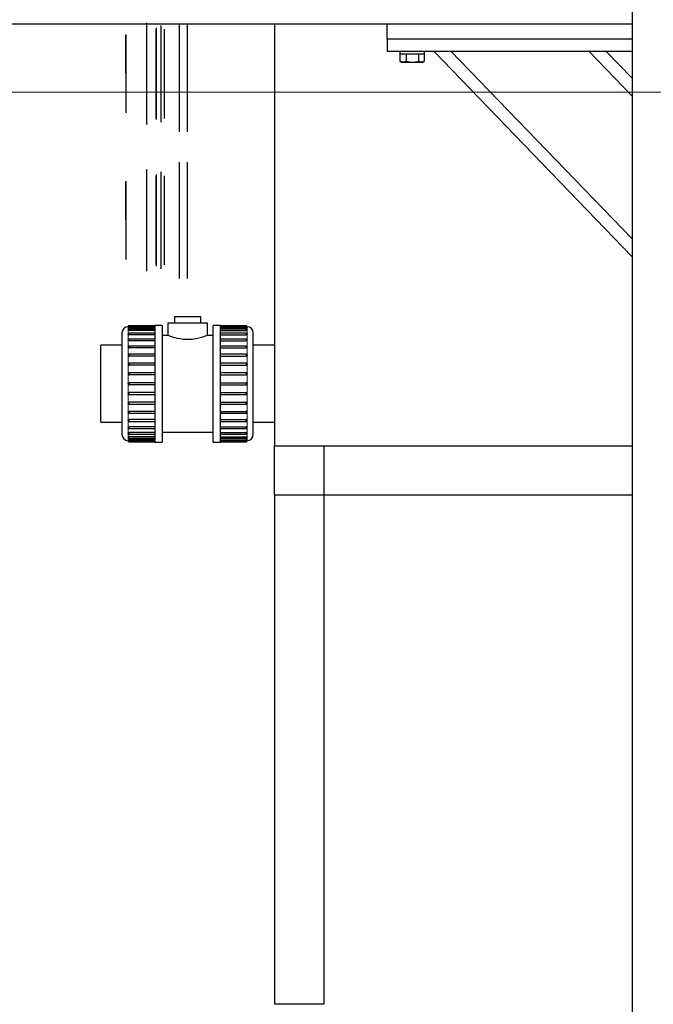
# Model space of a CAD drawing. Header units: millimetres. Extents: x 0 to 841, y 0 to 594.
# Tile 87 of 92: x 734 to 754, y 418 to 450. Entities that reach past the tile are written whole.
import ezdxf

# ---------------------------------------------------------------- set-up
doc = ezdxf.new("R2010")
doc.units = ezdxf.units.MM
doc.layers.add('TRAIT-FORT', color=4, linetype='Continuous', lineweight=25)

msp = doc.modelspace()

# ---------------------------------------------------------------- linework, layer by layer
at = {"lineweight": 18}
for p, q in [((747.89029, 448.72971), (753.73527, 442.67706)), ((752.33882, 448.72971), (753.73527, 447.28364)), ((824.09108, 447.41497), (623.87439, 447.41497)), ((737.47068, 439.84696), (737.47068, 439.81901)), ((737.47068, 439.81901), (737.47068, 439.736)), ((737.47068, 439.736), (737.47068, 439.60045)), ((737.47068, 439.60045), (737.47068, 439.41648)), ((737.50268, 439.85101), (737.50268, 439.87896)), ((737.50268, 439.85101), (737.50268, 439.81318)), ((737.50268, 439.76799), (737.50268, 439.72479)), ((737.50268, 439.63245), (737.50268, 439.58421)), ((741.27868, 439.85087), (741.27868, 439.87896)), ((741.27868, 439.81318), (741.27868, 439.85101)), ((741.27868, 439.72479), (741.27868, 439.76799)), ((741.27868, 439.58421), (741.27868, 439.63245)), ((741.31068, 439.81901), (741.31068, 439.84696)), ((741.31068, 439.736), (741.31068, 439.81901)), ((741.31068, 439.60045), (741.31068, 439.736)), ((741.31068, 439.41648), (741.31068, 439.60045)), ((737.47068, 439.41648), (737.47068, 439.18969)), ((737.50268, 439.44848), (737.50268, 439.3957)), ((741.27868, 439.3957), (741.27868, 439.44848)), ((741.31068, 439.18969), (741.31068, 439.41648)), ((737.47068, 439.18969), (737.47068, 438.92696)), ((737.50268, 439.22169), (737.50268, 439.165)), ((737.50268, 438.95896), (737.50268, 438.89911)), ((741.27868, 439.165), (741.27868, 439.22169)), ((741.27868, 438.89911), (741.27868, 438.95896)), ((741.31068, 438.92696), (741.31068, 439.18969)), ((737.47068, 438.92696), (737.47068, 438.63628)), ((737.47068, 438.63628), (737.47068, 438.32647)), ((737.50268, 438.66828), (737.50268, 438.60611)), ((741.27868, 438.60611), (741.27868, 438.66828)), ((741.31068, 438.63628), (741.31068, 438.92696)), ((741.31068, 438.32647), (741.31068, 438.63628)), ((737.47068, 438.32647), (737.47068, 438.00696)), ((737.50268, 438.35847), (737.50268, 438.29491)), ((741.27868, 438.29491), (741.27868, 438.35847)), ((741.31068, 438.00696), (741.31068, 438.32647)), ((737.47068, 438.00696), (737.47068, 437.68745)), ((737.50268, 438.03896), (737.50268, 437.97496)), ((741.27868, 437.97496), (741.27868, 438.03896)), ((741.31068, 437.68745), (741.31068, 438.00696)), ((737.47068, 437.68745), (737.47068, 437.37764)), ((737.50268, 437.71901), (737.50268, 437.65545)), ((741.27868, 437.65545), (741.27868, 437.71901)), ((741.31068, 437.37764), (741.31068, 437.68745)), ((737.47068, 437.37764), (737.47068, 437.08696)), ((737.50268, 437.40781), (737.50268, 437.34564)), ((741.27868, 437.34564), (741.27868, 437.40781)), ((741.31068, 437.08696), (741.31068, 437.37764)), ((737.47068, 437.08696), (737.47068, 436.82423)), ((737.50268, 437.11481), (737.50268, 437.05496)), ((741.27868, 437.05496), (741.27868, 437.11481)), ((741.31068, 436.82423), (741.31068, 437.08696)), ((737.47068, 436.82423), (737.47068, 436.59744)), ((737.50268, 436.84892), (737.50268, 436.79223)), ((741.27868, 436.79223), (741.27868, 436.84892)), ((741.31068, 436.59744), (741.31068, 436.82423)), ((737.47068, 436.59744), (737.47068, 436.41347)), ((737.47068, 436.41347), (737.47068, 436.27793)), ((737.50268, 436.61822), (737.50268, 436.56544)), ((737.50268, 436.42971), (737.50268, 436.38147)), ((741.27868, 436.56544), (741.27868, 436.61822)), ((741.27868, 436.38147), (741.27868, 436.42971)), ((741.31068, 436.41347), (741.31068, 436.59744)), ((741.31068, 436.27793), (741.31068, 436.41347)), ((737.47068, 436.27793), (737.47068, 436.19491)), ((737.47068, 436.19491), (737.47068, 436.16696)), ((737.50268, 436.28913), (737.50268, 436.24593)), ((737.50268, 436.20074), (737.50268, 436.16291)), ((737.50268, 436.16291), (737.50268, 436.13496)), ((741.27868, 436.24593), (741.27868, 436.28913)), ((741.27868, 436.16291), (741.27868, 436.20074)), ((741.27868, 436.16291), (741.27868, 436.13496)), ((741.31068, 436.19491), (741.31068, 436.27793)), ((741.31068, 436.16696), (741.31068, 436.19491))]:
    msp.add_line(p, q, dxfattribs=at)
at = {"layer": 'TRAIT-FORT', "lineweight": 25}
for p, q in [((753.73527, 450.49325), (753.73527, 416.62971)), ((745.83527, 449.60971), (730.89527, 449.60971)), ((738.07068, 446.36696), (738.07068, 449.64696)), ((738.63068, 449.44696), (738.63068, 446.56696)), ((742.19068, 449.60971), (742.19068, 436.00696)), ((745.83527, 449.12971), (745.83527, 449.60971)), ((753.73527, 449.60971), (745.83527, 449.60971)), ((745.83527, 449.12971), (745.83527, 448.72971)), ((745.83527, 449.12971), (753.73527, 449.12971)), ((745.83527, 448.72971), (753.73527, 448.72971)), ((746.23527, 448.72971), (746.23527, 448.64971)), ((746.23527, 448.64971), (747.03527, 448.64971)), ((746.24284, 448.64971), (746.24284, 448.4099)), ((746.44904, 448.64971), (746.44904, 448.4099)), ((746.84147, 448.64971), (746.84147, 448.4099)), ((747.0277, 448.64971), (747.0277, 448.4099)), ((747.03527, 448.64971), (747.03527, 448.72971)), ((747.33423, 448.72971), (753.73527, 442.10124)), ((752.89488, 448.72971), (753.73527, 447.85946)), ((746.25006, 448.40586), (746.24284, 448.4099)), ((746.24905, 448.40621), (746.31227, 448.36971)), ((746.95827, 448.36971), (746.31227, 448.36971)), ((746.95827, 448.36971), (747.02149, 448.40621)), ((739.13068, 441.39709), (739.13068, 445.15709)), ((738.07068, 441.63709), (738.07068, 444.91709)), ((738.63068, 444.71709), (738.63068, 441.83709)), ((738.75068, 439.96296), (738.75068, 439.56696)), ((740.03068, 439.96296), (738.75068, 439.96296)), ((738.96868, 440.16696), (738.96868, 439.96296)), ((739.39068, 440.16696), (738.96868, 440.16696)), ((739.81268, 440.16696), (739.39068, 440.16696)), ((739.81268, 439.96296), (739.81268, 440.16696)), ((740.03068, 439.56696), (740.03068, 439.96296)), ((737.27068, 439.64696), (737.27068, 436.36696)), ((738.33068, 439.87896), (737.50268, 439.87896)), ((738.33068, 439.85101), (737.50268, 439.85101)), ((738.33068, 439.81318), (737.50268, 439.81318)), ((738.33068, 439.76799), (737.50268, 439.76799)), ((738.33068, 439.72479), (737.50268, 439.72479)), ((738.33068, 439.63245), (737.50268, 439.63245)), ((738.33068, 439.58421), (737.50268, 439.58421)), ((738.57068, 439.88696), (738.33068, 439.88696)), ((738.33068, 439.88696), (738.33068, 438.00696)), ((738.57068, 439.88696), (738.57068, 438.00696)), ((740.45068, 439.88696), (740.21068, 439.88696)), ((740.21068, 436.12696), (740.21068, 439.88696)), ((740.45068, 436.12696), (740.45068, 439.88696)), ((741.27868, 439.87896), (740.45068, 439.87896)), ((741.27868, 439.85101), (740.45068, 439.85101)), ((741.27868, 439.81318), (740.45068, 439.81318)), ((741.27868, 439.76799), (740.45068, 439.76799)), ((740.45068, 439.72479), (741.27868, 439.72479)), ((741.27868, 439.63245), (740.45068, 439.63245)), ((740.45068, 439.58421), (741.27868, 439.58421)), ((741.51068, 436.36696), (741.51068, 439.64696)), ((738.33068, 439.44848), (737.50268, 439.44848)), ((738.33068, 439.3957), (737.50268, 439.3957)), ((738.75068, 439.56696), (738.57068, 439.56696)), ((740.21068, 439.56696), (740.03068, 439.56696)), ((741.27868, 439.44848), (740.45068, 439.44848)), ((740.45068, 439.3957), (741.27868, 439.3957)), ((737.27068, 439.24696), (736.59068, 439.24696)), ((736.59068, 438.00696), (736.59068, 439.24696)), ((738.33068, 439.22169), (737.50268, 439.22169)), ((738.33068, 439.165), (737.50268, 439.165)), ((738.33068, 438.95896), (737.50268, 438.95896)), ((741.27868, 439.22169), (740.45068, 439.22169)), ((740.45068, 439.165), (741.27868, 439.165)), ((741.27868, 438.95896), (740.45068, 438.95896)), ((742.19068, 439.24696), (741.51068, 439.24696)), ((738.33068, 438.89911), (737.50268, 438.89911)), ((738.33068, 438.66828), (737.50268, 438.66828)), ((740.45068, 438.89911), (741.27868, 438.89911)), ((741.27868, 438.66828), (740.45068, 438.66828)), ((738.33068, 438.60611), (737.50268, 438.60611)), ((738.33068, 438.35847), (737.50268, 438.35847)), ((740.45068, 438.60611), (741.27868, 438.60611)), ((741.27868, 438.35847), (740.45068, 438.35847)), ((736.59068, 436.76696), (736.59068, 438.00696)), ((737.47068, 438.00696), (737.47165, 438.01264)), ((737.47413, 438.02141), (737.47165, 438.01264)), ((738.33068, 438.29491), (737.50268, 438.29491)), ((738.33068, 438.03896), (737.50268, 438.03896)), ((738.33068, 438.00696), (738.33068, 436.12696)), ((738.57068, 438.00696), (738.57068, 436.12696)), ((740.45068, 438.29491), (741.27868, 438.29491)), ((740.45068, 438.03896), (741.27868, 438.03896)), ((738.33068, 437.97496), (737.50268, 437.97496)), ((738.33068, 437.71901), (737.50268, 437.71901)), ((740.45068, 437.97496), (741.27868, 437.97496)), ((740.45068, 437.71901), (741.27868, 437.71901)), ((737.50268, 437.65545), (738.33068, 437.65545)), ((738.33068, 437.40781), (737.50268, 437.40781)), ((740.45068, 437.65545), (741.27868, 437.65545)), ((740.45068, 437.40781), (741.27868, 437.40781)), ((737.50268, 437.34564), (738.33068, 437.34564)), ((738.33068, 437.11481), (737.50268, 437.11481)), ((737.50268, 437.05496), (738.33068, 437.05496)), ((740.45068, 437.34564), (741.27868, 437.34564)), ((740.45068, 437.11481), (741.27868, 437.11481)), ((740.45068, 437.05496), (741.27868, 437.05496)), ((736.59068, 436.76696), (737.27068, 436.76696)), ((738.33068, 436.84892), (737.50268, 436.84892)), ((737.50268, 436.79223), (738.33068, 436.79223)), ((740.45068, 436.84892), (741.27868, 436.84892)), ((740.45068, 436.79223), (741.27868, 436.79223)), ((741.51068, 436.76696), (742.19068, 436.76696)), ((738.33068, 436.61822), (737.50268, 436.61822)), ((737.50268, 436.56544), (738.33068, 436.56544)), ((738.33068, 436.42971), (737.50268, 436.42971)), ((738.57068, 436.44696), (740.21068, 436.44696)), ((740.45068, 436.61822), (741.27868, 436.61822)), ((740.45068, 436.56544), (741.27868, 436.56544)), ((740.45068, 436.42971), (741.27868, 436.42971)), ((737.50268, 436.38147), (738.33068, 436.38147)), ((738.33068, 436.28913), (737.50268, 436.28913)), ((737.50268, 436.24593), (738.33068, 436.24593)), ((738.33068, 436.20074), (737.50268, 436.20074)), ((737.50268, 436.16291), (738.33068, 436.16291)), ((737.50268, 436.13496), (738.33068, 436.13496)), ((738.33068, 436.12696), (738.57068, 436.12696)), ((740.21068, 436.12696), (740.45068, 436.12696)), ((740.45068, 436.38147), (741.27868, 436.38147)), ((740.45068, 436.28913), (741.27868, 436.28913)), ((740.45068, 436.24593), (741.27868, 436.24593)), ((740.45068, 436.20074), (741.27868, 436.20074)), ((740.45068, 436.16291), (741.27868, 436.16291)), ((740.45068, 436.13496), (741.27868, 436.13496)), ((742.19068, 436.00696), (753.73527, 436.00696)), ((742.19068, 434.40696), (742.19068, 436.00696)), ((742.19068, 436.00696), (743.79068, 436.00696)), ((743.79068, 436.00696), (743.79068, 434.40696)), ((743.79068, 436.00696), (753.73527, 436.00696)), ((743.79068, 434.40696), (742.19068, 434.40696)), ((742.19068, 434.40696), (742.19068, 418.00696)), ((743.79068, 434.40696), (743.79068, 418.00696)), ((753.73527, 434.40696), (743.79068, 434.40696)), ((742.19068, 418.00696), (743.79068, 418.00696))]:
    msp.add_line(p, q, dxfattribs=at)
at = {"layer": 'TRAIT-FORT', "lineweight": 25, "flags": 128}
msp.add_lwpolyline([(740.03068, 439.56696), (740.02264, 439.56368), (739.99785, 439.55378), (739.95874, 439.53885), (739.90443, 439.51955), (739.83598, 439.4977), (739.75357, 439.47519), (739.65893, 439.4547), (739.55235, 439.43879), (739.4488, 439.43082), (739.33981, 439.43054), (739.24332, 439.43725), (739.14827, 439.45014), (739.06015, 439.46753), (738.97841, 439.48817), (738.90339, 439.51077), (738.84002, 439.53249), (738.79272, 439.55019), (738.76188, 439.5624), (738.75068, 439.56696), (738.75068, 439.56696)], dxfattribs=at)
at = {"layer": 'TRAIT-FORT', "lineweight": 25}
for centre, start, end in [((737.47068, 439.64696), 90, 180), ((741.31068, 439.64696), 0, 90), ((737.47068, 436.36696), 180, 270), ((741.31068, 436.36696), 270, 0)]:
    msp.add_arc(centre, 0.2, start, end, dxfattribs=at)
for points, knots in [([(738.37068, 449.48696), (738.37068, 449.48484), (738.37068, 449.48053), (738.37068, 449.445), (738.37068, 449.39121), (738.37068, 449.32334), (738.37068, 449.24728), (738.37068, 449.15778), (738.37068, 449.05533), (738.37068, 448.9418), (738.37068, 448.81912), (738.37068, 448.68893), (738.37068, 448.54), (738.37068, 448.37248), (738.37068, 448.18932), (738.37068, 448.00697), (738.37068, 447.82462), (738.37068, 447.64145), (738.37068, 447.47393), (738.37068, 447.32499), (738.37068, 447.19481), (738.37068, 447.07212), (738.37068, 446.9586), (738.37068, 446.85614), (738.37068, 446.76666), (738.37068, 446.69055), (738.37068, 446.62288), (738.37068, 446.56815), (738.37068, 446.53616), (738.37068, 446.5233), (738.37068, 446.52696), (738.37068, 446.52696)], [0, 0, 0, 0, 0.038813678, 0.078831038, 0.119975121, 0.152136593, 0.184302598, 0.217148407, 0.249998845, 0.282844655, 0.315695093, 0.347856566, 0.38002257, 0.421162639, 0.461180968, 0.499997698, 0.53881036, 0.578828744, 0.619972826, 0.652134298, 0.684300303, 0.717146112, 0.749996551, 0.78284236, 0.815692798, 0.847854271, 0.880020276, 0.921160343, 0.961178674, 0.999995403, 1, 1, 1, 1]), ([(738.37068, 446.56696), (738.37068, 446.56903), (738.37068, 446.57322), (738.37068, 446.60779), (738.37068, 446.66012), (738.37068, 446.72616), (738.37068, 446.80016), (738.37068, 446.88724), (738.37068, 446.98693), (738.37068, 447.09738), (738.37068, 447.21675), (738.37068, 447.34342), (738.37068, 447.48833), (738.37068, 447.65132), (738.37068, 447.82953), (738.37068, 448.00695), (738.37068, 448.18438), (738.37068, 448.36259), (738.37068, 448.52558), (738.37068, 448.6705), (738.37068, 448.79716), (738.37068, 448.91653), (738.37068, 449.02698), (738.37068, 449.12668), (738.37068, 449.21374), (738.37068, 449.2878), (738.37068, 449.35364), (738.37068, 449.40689), (738.37068, 449.43801), (738.37068, 449.45052), (738.37068, 449.44696), (738.37068, 449.44696)], [0, 0, 0, 0, 0.038813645, 0.078830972, 0.119975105, 0.152136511, 0.184302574, 0.217148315, 0.249998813, 0.282844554, 0.315695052, 0.347856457, 0.380022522, 0.421162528, 0.461180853, 0.499997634, 0.538810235, 0.578828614, 0.619972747, 0.652134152, 0.684300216, 0.717145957, 0.749996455, 0.782842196, 0.815692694, 0.847854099, 0.880020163, 0.92116017, 0.961178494, 0.999995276, 1, 1, 1, 1]), ([(738.53068, 449.56696), (738.53068, 449.56472), (738.53068, 449.56018), (738.53068, 449.52273), (738.53068, 449.46603), (738.53068, 449.3945), (738.53068, 449.31432), (738.53068, 449.21999), (738.53068, 449.112), (738.53068, 448.99234), (738.53068, 448.86302), (738.53068, 448.7258), (738.53068, 448.56881), (738.53068, 448.39224), (738.53068, 448.19918), (738.53068, 448.00697), (738.53068, 447.81476), (738.53068, 447.6217), (738.53068, 447.44512), (738.53068, 447.28813), (738.53068, 447.15091), (738.53068, 447.02159), (738.53068, 446.90194), (738.53068, 446.79394), (738.53068, 446.69962), (738.53068, 446.61939), (738.53068, 446.54806), (738.53068, 446.49037), (738.53068, 446.45666), (738.53068, 446.4431), (738.53068, 446.44696), (738.53068, 446.44696)], [0, 0, 0, 0, 0.038813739, 0.07883116, 0.11997515, 0.152136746, 0.184302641, 0.217148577, 0.249998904, 0.282844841, 0.315695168, 0.347856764, 0.38002266, 0.42116284, 0.461181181, 0.499997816, 0.538810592, 0.578828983, 0.619972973, 0.652134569, 0.684300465, 0.7171464, 0.749996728, 0.782842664, 0.815692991, 0.847854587, 0.880020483, 0.921160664, 0.961179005, 0.999995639, 1, 1, 1, 1]), ([(739.13068, 446.12696), (739.13068, 446.12966), (739.13068, 446.13513), (739.13068, 446.18027), (739.13068, 446.24859), (739.13068, 446.3348), (739.13068, 446.43142), (739.13068, 446.54511), (739.13068, 446.67525), (739.13068, 446.81946), (739.13068, 446.9753), (739.13068, 447.14067), (739.13068, 447.32986), (739.13068, 447.54265), (739.13068, 447.77532), (739.13068, 448.00695), (739.13068, 448.23859), (739.13068, 448.47126), (739.13068, 448.68405), (739.13068, 448.87324), (739.13068, 449.03863), (739.13068, 449.1944), (739.13068, 449.33887), (739.13068, 449.46804), (739.13068, 449.55854), (739.13068, 449.60015), (739.13068, 449.60971)], [0, 0, 0, 0, 0.04701346, 0.09549138, 0.14533244, 0.18429316, 0.22325819, 0.26304791, 0.30284205, 0.34263178, 0.38242592, 0.42138663, 0.46035166, 0.5101889, 0.55866677, 0.60568849, 0.65270634, 0.70118425, 0.75102532, 0.78998603, 0.82895106, 0.86874079, 0.90853493, 0.94832465, 0.98811879, 1, 1, 1, 1]), ([(739.37068, 449.60971), (739.37068, 449.60015), (739.37068, 449.55855), (739.37068, 449.46804), (739.37068, 449.33888), (739.37068, 449.19441), (739.37068, 449.03864), (739.37068, 448.87325), (739.37068, 448.68407), (739.37068, 448.47127), (739.37068, 448.2386), (739.37068, 448.00697), (739.37068, 447.77533), (739.37068, 447.54267), (739.37068, 447.32987), (739.37068, 447.14068), (739.37068, 446.97531), (739.37068, 446.81946), (739.37068, 446.67526), (739.37068, 446.54511), (739.37068, 446.43144), (739.37068, 446.33476), (739.37068, 446.2488), (739.37068, 446.17928), (739.37068, 446.13865), (739.37068, 446.12231), (739.37068, 446.12696), (739.37068, 446.12696)], [0, 0, 0, 0, 0.01188122, 0.05167059, 0.09146438, 0.13125375, 0.17104753, 0.2100079, 0.24897259, 0.29880938, 0.34728682, 0.39430812, 0.44132555, 0.48980304, 0.53964366, 0.57860403, 0.61756871, 0.65735808, 0.69715187, 0.73694124, 0.77673503, 0.81569539, 0.85466008, 0.90449687, 0.95297431, 0.99999562, 1, 1, 1, 1]), ([(737.39068, 449.26696), (737.39068, 449.26515), (737.39068, 449.26148), (737.39068, 449.23123), (737.39068, 449.18545), (737.39068, 449.12765), (737.39068, 449.04114), (737.39068, 448.9316), (737.39068, 448.80285), (737.39068, 448.6984), (737.39068, 448.58756), (737.39068, 448.46077), (737.39068, 448.31815), (737.39068, 448.16221), (737.39068, 448.05818), (737.39068, 448.00696)], [0, 0, 0, 0, 0.07762866, 0.15768074, 0.23998534, 0.30431978, 0.36866488, 0.4999067, 0.56561006, 0.63132431, 0.69565876, 0.76000386, 0.84229902, 0.92235338, 1, 1, 1, 1]), ([(737.39068, 448.02096), (737.39068, 448.06668), (737.39068, 448.16436), (737.39068, 448.31319), (737.39068, 448.45355), (737.39068, 448.57834), (737.39068, 448.72415), (737.39068, 448.85685), (737.39068, 448.97115), (737.39068, 449.04613), (737.39068, 449.1099), (737.39068, 449.1666), (737.39068, 449.21245), (737.39068, 449.23925), (737.39068, 449.25003), (737.39068, 449.24696), (737.39068, 449.24696)], [0, 0, 0, 0, 0.07094266, 0.15157405, 0.23447433, 0.29927426, 0.36408509, 0.49627666, 0.56245541, 0.62864529, 0.69344522, 0.75825605, 0.84114668, 0.92177794, 0.99998895, 1, 1, 1, 1]), ([(746.44904, 448.4099), (746.43114, 448.40112), (746.39496, 448.38339), (746.34136, 448.37691), (746.29011, 448.38643), (746.2587, 448.40202), (746.24284, 448.4099)], [0, 0, 0, 0, 0.26460494, 0.53494775, 0.76534313, 1, 1, 1, 1]), ([(746.44904, 448.4099), (746.4831, 448.40112), (746.55196, 448.38339), (746.65398, 448.37691), (746.75151, 448.38643), (746.8113, 448.40202), (746.84147, 448.4099)], [0, 0, 0, 0, 0.26460494, 0.53494775, 0.76534313, 1, 1, 1, 1]), ([(747.02054, 448.40703), (746.99921, 448.39619), (746.96239, 448.37747), (746.90798, 448.37958), (746.86974, 448.39347), (746.84775, 448.40625), (746.84147, 448.4099)], [0, 0, 0, 0, 0.36087292, 0.62308941, 0.8923915, 1, 1, 1, 1]), ([(737.39068, 448.00696), (737.39068, 447.95574), (737.39068, 447.85172), (737.39068, 447.69578), (737.39068, 447.55317), (737.39068, 447.42636), (737.39068, 447.2782), (737.39068, 447.14337), (737.39068, 447.02722), (737.39068, 446.95103), (737.39068, 446.88623), (737.39068, 446.82862), (737.39068, 446.78203), (737.39068, 446.75479), (737.39068, 446.74384), (737.39068, 446.74696), (737.39068, 446.74696)], [0, 0, 0, 0, 0.07764017, 0.15768812, 0.23999094, 0.30432401, 0.36866772, 0.49990671, 0.56560866, 0.63132149, 0.69565456, 0.75999827, 0.84229166, 0.92234189, 0.99998923, 1, 1, 1, 1]), ([(739.37068, 445.15709), (739.37068, 445.15439), (739.37068, 445.14892), (739.37068, 445.10378), (739.37068, 445.03546), (739.37068, 444.94925), (739.37068, 444.85263), (739.37068, 444.73894), (739.37068, 444.6088), (739.37068, 444.46459), (739.37068, 444.30875), (739.37068, 444.14338), (739.37068, 443.95419), (739.37068, 443.7414), (739.37068, 443.50873), (739.37068, 443.2771), (739.37068, 443.04546), (739.37068, 442.81279), (739.37068, 442.6), (739.37068, 442.41081), (739.37068, 442.24544), (739.37068, 442.08959), (739.37068, 441.94539), (739.37068, 441.81524), (739.37068, 441.70157), (739.37068, 441.60489), (739.37068, 441.51893), (739.37068, 441.44941), (739.37068, 441.40878), (739.37068, 441.39244), (739.37068, 441.39709), (739.37068, 441.39709)], [0, 0, 0, 0, 0.03881393, 0.07883154, 0.11997524, 0.15213723, 0.18430278, 0.21714911, 0.24999909, 0.28284542, 0.3156954, 0.34785739, 0.38002294, 0.42116348, 0.46118185, 0.49999819, 0.53881132, 0.57882974, 0.61997343, 0.65213542, 0.68430097, 0.71714731, 0.74999728, 0.78284362, 0.8156936, 0.84785558, 0.88002114, 0.92116167, 0.96118005, 0.99999638, 1, 1, 1, 1]), ([(738.37068, 444.75709), (738.37068, 444.75497), (738.37068, 444.75066), (738.37068, 444.71513), (738.37068, 444.66134), (738.37068, 444.59347), (738.37068, 444.51741), (738.37068, 444.42791), (738.37068, 444.32546), (738.37068, 444.21193), (738.37068, 444.08925), (738.37068, 443.95906), (738.37068, 443.81013), (738.37068, 443.64261), (738.37068, 443.45945), (738.37068, 443.2771), (738.37068, 443.09474), (738.37068, 442.91158), (738.37068, 442.74406), (738.37068, 442.59512), (738.37068, 442.46494), (738.37068, 442.34225), (738.37068, 442.22873), (738.37068, 442.12627), (738.37068, 442.03679), (738.37068, 441.96068), (738.37068, 441.89301), (738.37068, 441.83828), (738.37068, 441.80629), (738.37068, 441.79343), (738.37068, 441.79709), (738.37068, 441.79709)], [0, 0, 0, 0, 0.03881368, 0.07883104, 0.11997512, 0.15213659, 0.1843026, 0.21714841, 0.24999885, 0.28284465, 0.31569509, 0.34785657, 0.38002257, 0.42116264, 0.46118097, 0.4999977, 0.53881036, 0.57882874, 0.61997283, 0.6521343, 0.6843003, 0.71714611, 0.74999655, 0.78284236, 0.8156928, 0.84785427, 0.88002028, 0.92116034, 0.96117867, 0.9999954, 1, 1, 1, 1]), ([(738.37068, 441.83709), (738.37068, 441.83915), (738.37068, 441.84335), (738.37068, 441.87792), (738.37068, 441.93025), (738.37068, 441.99629), (738.37068, 442.07029), (738.37068, 442.15737), (738.37068, 442.25706), (738.37068, 442.36751), (738.37068, 442.48688), (738.37068, 442.61355), (738.37068, 442.75846), (738.37068, 442.92145), (738.37068, 443.09966), (738.37068, 443.27708), (738.37068, 443.45451), (738.37068, 443.63272), (738.37068, 443.79571), (738.37068, 443.94063), (738.37068, 444.06729), (738.37068, 444.18666), (738.37068, 444.29711), (738.37068, 444.3968), (738.37068, 444.48387), (738.37068, 444.55793), (738.37068, 444.62377), (738.37068, 444.67702), (738.37068, 444.70814), (738.37068, 444.72065), (738.37068, 444.71709), (738.37068, 444.71709)], [0, 0, 0, 0, 0.03881364, 0.07883097, 0.11997511, 0.15213651, 0.18430257, 0.21714831, 0.24999881, 0.28284455, 0.31569505, 0.34785646, 0.38002252, 0.42116253, 0.46118085, 0.49999763, 0.53881024, 0.57882861, 0.61997275, 0.65213415, 0.68430022, 0.71714596, 0.74999645, 0.7828422, 0.81569269, 0.8478541, 0.88002016, 0.92116017, 0.96117849, 0.99999528, 1, 1, 1, 1]), ([(738.53068, 444.83709), (738.53068, 444.83485), (738.53068, 444.83031), (738.53068, 444.79286), (738.53068, 444.73616), (738.53068, 444.66462), (738.53068, 444.58445), (738.53068, 444.49012), (738.53068, 444.38213), (738.53068, 444.26247), (738.53068, 444.13315), (738.53068, 443.99593), (738.53068, 443.83894), (738.53068, 443.66237), (738.53068, 443.46931), (738.53068, 443.2771), (738.53068, 443.08489), (738.53068, 442.89182), (738.53068, 442.71525), (738.53068, 442.55826), (738.53068, 442.42104), (738.53068, 442.29172), (738.53068, 442.17207), (738.53068, 442.06407), (738.53068, 441.96975), (738.53068, 441.88952), (738.53068, 441.81819), (738.53068, 441.7605), (738.53068, 441.72679), (738.53068, 441.71323), (738.53068, 441.71709), (738.53068, 441.71709)], [0, 0, 0, 0, 0.03881374, 0.07883116, 0.11997515, 0.15213675, 0.18430264, 0.21714858, 0.2499989, 0.28284484, 0.31569517, 0.34785676, 0.38002266, 0.42116284, 0.46118118, 0.49999782, 0.53881059, 0.57882898, 0.61997297, 0.65213457, 0.68430046, 0.7171464, 0.74999673, 0.78284266, 0.81569299, 0.84785459, 0.88002048, 0.92116066, 0.961179, 0.99999564, 1, 1, 1, 1]), ([(737.39068, 444.53709), (737.39068, 444.53528), (737.39068, 444.53161), (737.39068, 444.50136), (737.39068, 444.45558), (737.39068, 444.39778), (737.39068, 444.31127), (737.39068, 444.20173), (737.39068, 444.07298), (737.39068, 443.96852), (737.39068, 443.85769), (737.39068, 443.7309), (737.39068, 443.58827), (737.39068, 443.43234), (737.39068, 443.32831), (737.39068, 443.27709)], [0, 0, 0, 0, 0.07762866, 0.15768074, 0.23998534, 0.30431979, 0.36866488, 0.4999067, 0.56561006, 0.63132431, 0.69565876, 0.76000386, 0.84229902, 0.92235338, 1, 1, 1, 1]), ([(737.39068, 443.29109), (737.39068, 443.33681), (737.39068, 443.43449), (737.39068, 443.58332), (737.39068, 443.72368), (737.39068, 443.84847), (737.39068, 443.99428), (737.39068, 444.12698), (737.39068, 444.24128), (737.39068, 444.31626), (737.39068, 444.38003), (737.39068, 444.43673), (737.39068, 444.48258), (737.39068, 444.50938), (737.39068, 444.52016), (737.39068, 444.51709), (737.39068, 444.51709)], [0, 0, 0, 0, 0.07094286, 0.15157423, 0.23447449, 0.29927441, 0.36408522, 0.49627676, 0.5624555, 0.62864537, 0.69344529, 0.7582561, 0.84114671, 0.92177796, 0.99998895, 1, 1, 1, 1]), ([(737.39068, 443.27709), (737.39068, 443.22587), (737.39068, 443.12185), (737.39068, 442.96591), (737.39068, 442.8233), (737.39068, 442.69649), (737.39068, 442.54833), (737.39068, 442.4135), (737.39068, 442.29735), (737.39068, 442.22116), (737.39068, 442.15636), (737.39068, 442.09875), (737.39068, 442.05215), (737.39068, 442.02492), (737.39068, 442.01397), (737.39068, 442.01709), (737.39068, 442.01709)], [0, 0, 0, 0, 0.07764017, 0.15768812, 0.23999094, 0.30432401, 0.36866772, 0.49990671, 0.56560866, 0.63132149, 0.69565456, 0.75999827, 0.84229166, 0.92234189, 0.99998923, 1, 1, 1, 1]), ([(737.47068, 439.84696), (737.47103, 439.84695), (737.47172, 439.84694), (737.47736, 439.84686), (737.48281, 439.84678), (737.4866, 439.84675), (737.48704, 439.84675)], [0, 0, 0, 0, 0.31915614, 0.63831165, 0.95748402, 1, 1, 1, 1]), ([(737.50268, 439.81318), (737.49909, 439.81324), (737.49189, 439.81338), (737.4823, 439.81442), (737.47506, 439.81593), (737.47123, 439.81756), (737.47084, 439.81859), (737.47068, 439.81901)], [0, 0, 0, 0, 0.21468829, 0.42937641, 0.64406853, 0.85875801, 1, 1, 1, 1]), ([(737.50268, 439.72479), (737.49909, 439.72492), (737.49189, 439.72517), (737.4823, 439.72714), (737.47506, 439.73001), (737.47123, 439.73315), (737.47084, 439.73519), (737.47068, 439.736)], [0, 0, 0, 0, 0.21468829, 0.42937641, 0.64406853, 0.85875801, 1, 1, 1, 1]), ([(737.50268, 439.58421), (737.49909, 439.58439), (737.49189, 439.58475), (737.4823, 439.58759), (737.47506, 439.59173), (737.47123, 439.59629), (737.47084, 439.59927), (737.47068, 439.60045)], [0, 0, 0, 0, 0.21468829, 0.42937641, 0.64406853, 0.85875801, 1, 1, 1, 1]), ([(737.47413, 439.86141), (737.47248, 439.85754), (737.47047, 439.85283), (737.47085, 439.84785), (737.47092, 439.84697)], [0, 0, 0, 0, 0.82283411, 1, 1, 1, 1]), ([(737.47413, 439.83345), (737.47248, 439.82958), (737.47047, 439.82488), (737.47085, 439.8199), (737.47092, 439.81901)], [0, 0, 0, 0, 0.822611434, 1, 1, 1, 1]), ([(737.47413, 439.75044), (737.47248, 439.74657), (737.47047, 439.74186), (737.47085, 439.73688), (737.47092, 439.736)], [0, 0, 0, 0, 0.82237571, 1, 1, 1, 1]), ([(737.47413, 439.61489), (737.47248, 439.61102), (737.47047, 439.60631), (737.47085, 439.60133), (737.47092, 439.60044)], [0, 0, 0, 0, 0.82209878, 1, 1, 1, 1]), ([(737.50266, 439.87851), (737.50158, 439.87864), (737.49646, 439.87928), (737.48772, 439.87583), (737.47902, 439.86948), (737.47559, 439.86382), (737.47413, 439.86141)], [0, 0, 0, 0, 0.09200594, 0.43936594, 0.76099757, 1, 1, 1, 1]), ([(737.5027, 439.85055), (737.50161, 439.85069), (737.49647, 439.85133), (737.48772, 439.84788), (737.47902, 439.84153), (737.47559, 439.83587), (737.47413, 439.83345)], [0, 0, 0, 0, 0.09312083, 0.44005432, 0.76129103, 1, 1, 1, 1]), ([(737.50266, 439.76755), (737.50159, 439.76768), (737.49646, 439.76832), (737.48772, 439.76487), (737.47902, 439.75852), (737.47559, 439.75285), (737.47413, 439.75044)], [0, 0, 0, 0, 0.092069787, 0.439405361, 0.761014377, 1, 1, 1, 1]), ([(737.5027, 439.63199), (737.50161, 439.63213), (737.49647, 439.63277), (737.48772, 439.62932), (737.47902, 439.62297), (737.47559, 439.61731), (737.47413, 439.61489)], [0, 0, 0, 0, 0.09301501, 0.43998898, 0.76126318, 1, 1, 1, 1]), ([(741.31067, 439.81901), (741.31028, 439.8228), (741.30948, 439.83056), (741.30302, 439.84092), (741.29323, 439.84825), (741.28432, 439.85129), (741.27941, 439.85084), (741.27866, 439.85077)], [0, 0, 0, 0, 0.2265885, 0.46343599, 0.705363, 0.95452, 1, 1, 1, 1]), ([(741.31067, 439.73599), (741.31028, 439.73979), (741.30948, 439.74755), (741.30302, 439.75791), (741.29323, 439.76523), (741.28432, 439.76828), (741.27942, 439.76783), (741.27867, 439.76776)], [0, 0, 0, 0, 0.2266518, 0.4635697, 0.70556865, 0.95479974, 1, 1, 1, 1]), ([(741.31067, 439.60045), (741.31028, 439.60424), (741.30948, 439.612), (741.30302, 439.62237), (741.29323, 439.62969), (741.28432, 439.63273), (741.27942, 439.63228), (741.27867, 439.63221)], [0, 0, 0, 0, 0.22662172, 0.46351108, 0.70548086, 0.95468191, 1, 1, 1, 1]), ([(741.27868, 439.81318), (741.28228, 439.81324), (741.28948, 439.81338), (741.29907, 439.81442), (741.3063, 439.81593), (741.31014, 439.81756), (741.31053, 439.81859), (741.31068, 439.81901)], [0, 0, 0, 0, 0.21468829, 0.42937641, 0.64406853, 0.85875801, 1, 1, 1, 1]), ([(741.31068, 439.736), (741.31033, 439.73476), (741.30962, 439.73229), (741.30411, 439.72892), (741.29599, 439.72636), (741.28699, 439.72499), (741.28104, 439.72485), (741.27868, 439.72479)], [0, 0, 0, 0, 0.21466802, 0.42933562, 0.64401456, 0.85870628, 1, 1, 1, 1]), ([(741.31068, 439.60045), (741.31033, 439.59864), (741.30962, 439.59504), (741.30411, 439.59016), (741.29599, 439.58646), (741.28699, 439.58449), (741.28104, 439.58429), (741.27868, 439.58421)], [0, 0, 0, 0, 0.21466802, 0.42933562, 0.64401456, 0.85870628, 1, 1, 1, 1]), ([(741.31067, 439.84696), (741.31028, 439.85075), (741.30948, 439.85851), (741.30302, 439.86888), (741.29323, 439.8762), (741.28433, 439.87924), (741.27944, 439.8788), (741.27869, 439.87873)], [0, 0, 0, 0, 0.22673586, 0.46373133, 0.7058095, 0.95512218, 1, 1, 1, 1]), ([(741.31068, 439.84696), (741.31034, 439.84695), (741.30965, 439.84694), (741.30402, 439.84686), (741.2985, 439.84678), (741.29464, 439.84675), (741.29413, 439.84675)], [0, 0, 0, 0, 0.3171494, 0.63429816, 0.95146368, 1, 1, 1, 1]), ([(737.50268, 439.3957), (737.49909, 439.39593), (737.49189, 439.3964), (737.4823, 439.40001), (737.47506, 439.4053), (737.47123, 439.41114), (737.47084, 439.41496), (737.47068, 439.41648)], [0, 0, 0, 0, 0.214688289, 0.429376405, 0.644068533, 0.858758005, 1, 1, 1, 1]), ([(737.47413, 439.43093), (737.47248, 439.42706), (737.47047, 439.42235), (737.47085, 439.41736), (737.47092, 439.41647)], [0, 0, 0, 0, 0.82171226, 1, 1, 1, 1]), ([(737.50268, 439.44803), (737.5016, 439.44817), (737.49646, 439.4488), (737.48772, 439.44536), (737.47902, 439.439), (737.47559, 439.43334), (737.47413, 439.43093)], [0, 0, 0, 0, 0.092602, 0.43973397, 0.76115447, 1, 1, 1, 1]), ([(741.31067, 439.41648), (741.31028, 439.42027), (741.30948, 439.42803), (741.30302, 439.4384), (741.29323, 439.44572), (741.28432, 439.44876), (741.27942, 439.44832), (741.27866, 439.44825)], [0, 0, 0, 0, 0.226597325, 0.463462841, 0.705408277, 0.954584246, 1, 1, 1, 1]), ([(741.31068, 439.41648), (741.31033, 439.41417), (741.30962, 439.40953), (741.30411, 439.4033), (741.29599, 439.39857), (741.28699, 439.39606), (741.28104, 439.3958), (741.27868, 439.3957)], [0, 0, 0, 0, 0.21466802, 0.42933562, 0.64401456, 0.85870628, 1, 1, 1, 1]), ([(737.47068, 439.18969), (737.47104, 439.18693), (737.47174, 439.18141), (737.47726, 439.17401), (737.48538, 439.1684), (737.49438, 439.16542), (737.50032, 439.16512), (737.50268, 439.165)], [0, 0, 0, 0, 0.21466802, 0.42933562, 0.64401456, 0.85870627, 1, 1, 1, 1]), ([(737.47413, 439.20414), (737.47248, 439.20026), (737.47047, 439.19554), (737.47085, 439.19054), (737.47092, 439.18964)], [0, 0, 0, 0, 0.81972294, 1, 1, 1, 1]), ([(737.50268, 439.22124), (737.5016, 439.22137), (737.49647, 439.22201), (737.48772, 439.21856), (737.47902, 439.21221), (737.47559, 439.20655), (737.47413, 439.20414)], [0, 0, 0, 0, 0.0927188, 0.43980609, 0.76118521, 1, 1, 1, 1]), ([(737.50269, 438.95851), (737.50161, 438.95864), (737.49647, 438.95928), (737.48772, 438.95583), (737.47902, 438.94948), (737.47559, 438.94382), (737.47413, 438.94141)], [0, 0, 0, 0, 0.09295089, 0.43994939, 0.7612463, 1, 1, 1, 1]), ([(741.31041, 438.92843), (741.31005, 438.93172), (741.30927, 438.93897), (741.303, 438.94887), (741.29323, 438.9562), (741.28431, 438.95924), (741.27941, 438.95879), (741.27866, 438.95872)], [0, 0, 0, 0, 0.202767, 0.44689623, 0.69626117, 0.95307837, 1, 1, 1, 1]), ([(741.31064, 439.18987), (741.31025, 439.1936), (741.30946, 439.2013), (741.30302, 439.21161), (741.29323, 439.21893), (741.28432, 439.22197), (741.27943, 439.22152), (741.27868, 439.22146)], [0, 0, 0, 0, 0.22381845, 0.46165373, 0.70458973, 0.95478587, 1, 1, 1, 1]), ([(741.31068, 439.18969), (741.31033, 439.18693), (741.30962, 439.18141), (741.3044, 439.17441), (741.29799, 439.16972), (741.29033, 439.16638), (741.28386, 439.16509), (741.27948, 439.16501), (741.27868, 439.165)], [0, 0, 0, 0, 0.21456498, 0.42912953, 0.60924068, 0.73771021, 0.95229588, 1, 1, 1, 1]), ([(737.47068, 438.92696), (737.47104, 438.92384), (737.47174, 438.91761), (737.47726, 438.90926), (737.48538, 438.90294), (737.49438, 438.89959), (737.50032, 438.89925), (737.50268, 438.89911)], [0, 0, 0, 0, 0.21466802, 0.42933562, 0.64401456, 0.85870627, 1, 1, 1, 1]), ([(737.47068, 438.63628), (737.47104, 438.6329), (737.47174, 438.62613), (737.47726, 438.61709), (737.48538, 438.61026), (737.49438, 438.60663), (737.50032, 438.60626), (737.50268, 438.60611)], [0, 0, 0, 0, 0.21466802, 0.42933562, 0.64401456, 0.85870627, 1, 1, 1, 1]), ([(737.47413, 438.94141), (737.47248, 438.93753), (737.47047, 438.9328), (737.47085, 438.92779), (737.47092, 438.92687)], [0, 0, 0, 0, 0.81734309, 1, 1, 1, 1]), ([(737.47413, 438.65072), (737.47249, 438.64685), (737.47046, 438.64208), (737.47086, 438.63703), (737.47093, 438.63608)], [0, 0, 0, 0, 0.81120975, 1, 1, 1, 1]), ([(737.50267, 438.66783), (737.50159, 438.66796), (737.49646, 438.6686), (737.48772, 438.66515), (737.47902, 438.6588), (737.47559, 438.65314), (737.47413, 438.65072)], [0, 0, 0, 0, 0.092237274, 0.439508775, 0.761058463, 1, 1, 1, 1]), ([(741.31068, 438.92696), (741.31033, 438.92384), (741.30962, 438.9176), (741.30432, 438.90959), (741.29828, 438.90468), (741.29123, 438.90106), (741.28501, 438.89933), (741.28005, 438.89916), (741.27868, 438.89911)], [0, 0, 0, 0, 0.21456308, 0.42912574, 0.61875512, 0.70324668, 0.91783091, 1, 1, 1, 1]), ([(741.31068, 438.63628), (741.31033, 438.63289), (741.30962, 438.62613), (741.30416, 438.61719), (741.29749, 438.61149), (741.28963, 438.60759), (741.28361, 438.60621), (741.27936, 438.60613), (741.27868, 438.60611)], [0, 0, 0, 0, 0.21461633, 0.42923223, 0.63783336, 0.74497109, 0.95960821, 1, 1, 1, 1]), ([(741.31067, 438.63626), (741.31028, 438.64006), (741.30949, 438.64782), (741.30302, 438.6582), (741.29323, 438.66552), (741.28433, 438.66856), (741.27944, 438.66811), (741.2787, 438.66804)], [0, 0, 0, 0, 0.22702815, 0.46398218, 0.70601803, 0.95528712, 1, 1, 1, 1]), ([(737.47068, 438.32647), (737.47104, 438.32293), (737.47174, 438.31584), (737.47726, 438.30638), (737.48538, 438.29924), (737.49438, 438.29545), (737.50032, 438.29507), (737.50268, 438.29491)], [0, 0, 0, 0, 0.21466802, 0.42933562, 0.64401456, 0.85870627, 1, 1, 1, 1]), ([(737.47413, 438.34092), (737.4725, 438.33705), (737.47044, 438.33213), (737.47086, 438.32693), (737.47095, 438.32584)], [0, 0, 0, 0, 0.78847535, 1, 1, 1, 1]), ([(737.5027, 438.35802), (737.50161, 438.35816), (737.49647, 438.3588), (737.48772, 438.35535), (737.47902, 438.34899), (737.47559, 438.34333), (737.47413, 438.34092)], [0, 0, 0, 0, 0.0931105, 0.44004794, 0.76128831, 1, 1, 1, 1]), ([(741.31068, 438.32644), (741.31029, 438.33025), (741.30949, 438.33802), (741.30302, 438.34839), (741.29323, 438.35571), (741.28432, 438.35875), (741.27942, 438.35831), (741.27867, 438.35824)], [0, 0, 0, 0, 0.22705213, 0.46380036, 0.70562599, 0.95467858, 1, 1, 1, 1]), ([(741.31068, 438.32647), (741.31033, 438.32293), (741.30962, 438.31584), (741.30392, 438.30605), (741.29644, 438.29972), (741.2877, 438.29573), (741.28211, 438.29522), (741.27868, 438.29491)], [0, 0, 0, 0, 0.21470097, 0.4294015, 0.66683155, 0.79538251, 1, 1, 1, 1]), ([(737.47068, 438.00696), (737.47104, 438.00336), (737.47174, 437.99617), (737.47726, 437.98658), (737.48538, 437.97934), (737.49438, 437.97551), (737.50032, 437.97512), (737.50268, 437.97496)], [0, 0, 0, 0, 0.21466802, 0.42933562, 0.64401456, 0.85870627, 1, 1, 1, 1]), ([(737.48684, 438.03455), (737.48398, 438.03267), (737.47873, 438.02923), (737.47557, 438.02385), (737.47413, 438.02141)], [0, 0, 0, 0, 0.54661756, 1, 1, 1, 1]), ([(737.48684, 438.03455), (737.48971, 438.03601), (737.49472, 438.03854), (737.50031, 438.03883), (737.50268, 438.03896)], [0, 0, 0, 0, 0.57413196, 1, 1, 1, 1]), ([(741.31068, 438.00696), (741.31033, 438.01056), (741.30962, 438.01775), (741.30411, 438.02734), (741.29599, 438.03458), (741.28699, 438.03841), (741.28104, 438.0388), (741.27868, 438.03896)], [0, 0, 0, 0, 0.21466802, 0.42933562, 0.64401456, 0.85870628, 1, 1, 1, 1]), ([(741.2978, 437.9813), (741.30092, 437.98414), (741.30563, 437.98845), (741.30802, 437.9943), (741.30883, 437.99629)], [0, 0, 0, 0, 0.66049679, 1, 1, 1, 1]), ([(741.31068, 438.00696), (741.31064, 438.00323), (741.31061, 437.99947), (741.30885, 437.99631), (741.30883, 437.99628)], [0, 0, 0, 0, 0.99094731, 1, 1, 1, 1]), ([(737.47068, 437.68745), (737.47104, 437.69099), (737.47174, 437.69808), (737.47726, 437.70754), (737.48538, 437.71468), (737.49438, 437.71847), (737.50032, 437.71886), (737.50268, 437.71901)], [0, 0, 0, 0, 0.214668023, 0.429335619, 0.644014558, 0.858706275, 1, 1, 1, 1]), ([(737.47095, 437.68684), (737.47096, 437.68514), (737.47101, 437.67959), (737.47478, 437.67047), (737.4827, 437.66156), (737.4927, 437.6561), (737.49971, 437.65596), (737.50268, 437.6559)], [0, 0, 0, 0, 0.10271002, 0.33633997, 0.57764193, 0.82123591, 1, 1, 1, 1]), ([(741.29172, 437.97794), (741.28873, 437.97677), (741.2845, 437.97513), (741.28, 437.975), (741.27868, 437.97496)], [0, 0, 0, 0, 0.706983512, 1, 1, 1, 1]), ([(741.31068, 437.68745), (741.31033, 437.69099), (741.30962, 437.69808), (741.30411, 437.70754), (741.29599, 437.71468), (741.28699, 437.71847), (741.28104, 437.71886), (741.27868, 437.71901)], [0, 0, 0, 0, 0.21466802, 0.42933562, 0.64401456, 0.85870628, 1, 1, 1, 1]), ([(741.29171, 437.97796), (741.29232, 437.97816), (741.29454, 437.97888), (741.29643, 437.98029), (741.2978, 437.9813)], [0, 0, 0, 0, 0.276097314, 1, 1, 1, 1]), ([(741.2978, 437.66179), (741.3009, 437.66465), (741.30564, 437.66903), (741.3095, 437.6781), (741.3113, 437.68392), (741.31068, 437.68741), (741.31068, 437.68742)], [0, 0, 0, 0, 0.419217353, 0.641348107, 0.998567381, 1, 1, 1, 1]), ([(737.47068, 437.37764), (737.47104, 437.38103), (737.47174, 437.38779), (737.47726, 437.39683), (737.48538, 437.40366), (737.49438, 437.40729), (737.50032, 437.40766), (737.50268, 437.40781)], [0, 0, 0, 0, 0.21466802, 0.42933562, 0.64401456, 0.85870627, 1, 1, 1, 1]), ([(737.47093, 437.37745), (737.47094, 437.37561), (737.47097, 437.36992), (737.47477, 437.36067), (737.4827, 437.35176), (737.49271, 437.3463), (737.49974, 437.34615), (737.50272, 437.34609)], [0, 0, 0, 0, 0.11008264, 0.34157995, 0.58067923, 0.82204961, 1, 1, 1, 1]), ([(741.31068, 437.37764), (741.31033, 437.38103), (741.30962, 437.38779), (741.30411, 437.39683), (741.29599, 437.40366), (741.28699, 437.40729), (741.28104, 437.40766), (741.27868, 437.40781)], [0, 0, 0, 0, 0.21466802, 0.42933562, 0.64401456, 0.85870628, 1, 1, 1, 1]), ([(741.27871, 437.65568), (741.28092, 437.65573), (741.28605, 437.65583), (741.29258, 437.65829), (741.2964, 437.66085), (741.2978, 437.66179)], [0, 0, 0, 0, 0.32360282, 0.7521404, 1, 1, 1, 1]), ([(741.2978, 437.35198), (741.3009, 437.35485), (741.30564, 437.35923), (741.3095, 437.36829), (741.3113, 437.37413), (741.31068, 437.37762), (741.31067, 437.37764)], [0, 0, 0, 0, 0.4188293, 0.64075443, 0.99764304, 1, 1, 1, 1]), ([(737.47068, 437.08696), (737.47104, 437.09008), (737.47174, 437.09632), (737.47726, 437.10466), (737.48538, 437.11098), (737.49438, 437.11433), (737.50032, 437.11468), (737.50268, 437.11481)], [0, 0, 0, 0, 0.21466802, 0.42933562, 0.64401456, 0.85870627, 1, 1, 1, 1]), ([(737.47092, 437.08687), (737.47093, 437.085), (737.47097, 437.07928), (737.47477, 437.06999), (737.48271, 437.06108), (737.4927, 437.05562), (737.4997, 437.05547), (737.50267, 437.05541)], [0, 0, 0, 0, 0.11214961, 0.34338254, 0.58220876, 0.82330349, 1, 1, 1, 1]), ([(741.27868, 437.34588), (741.2809, 437.34592), (741.28605, 437.34602), (741.29258, 437.34849), (741.2964, 437.35105), (741.2978, 437.35198)], [0, 0, 0, 0, 0.3244892, 0.75246521, 1, 1, 1, 1]), ([(741.31068, 437.08696), (741.31033, 437.09008), (741.30962, 437.09632), (741.30411, 437.10466), (741.29599, 437.11098), (741.28699, 437.11433), (741.28104, 437.11468), (741.27868, 437.11481)], [0, 0, 0, 0, 0.21466802, 0.42933562, 0.64401456, 0.85870628, 1, 1, 1, 1]), ([(741.27871, 437.0552), (741.28092, 437.05524), (741.28605, 437.05534), (741.29258, 437.05781), (741.2964, 437.06036), (741.2978, 437.0613)], [0, 0, 0, 0, 0.32376513, 0.75219988, 1, 1, 1, 1]), ([(741.2978, 437.0613), (741.3009, 437.06416), (741.30564, 437.06854), (741.3095, 437.07761), (741.3113, 437.08344), (741.31068, 437.08694), (741.31067, 437.08696)], [0, 0, 0, 0, 0.4188229, 0.64074465, 0.99762781, 1, 1, 1, 1]), ([(737.47068, 436.82423), (737.47104, 436.82699), (737.47174, 436.83251), (737.47726, 436.83991), (737.48538, 436.84552), (737.49438, 436.8485), (737.50032, 436.8488), (737.50268, 436.84892)], [0, 0, 0, 0, 0.21466802, 0.42933562, 0.64401456, 0.85870627, 1, 1, 1, 1]), ([(737.47092, 436.82419), (737.47093, 436.8223), (737.47096, 436.81656), (737.47476, 436.80726), (737.48271, 436.79835), (737.49271, 436.79289), (737.49972, 436.79274), (737.5027, 436.79268)], [0, 0, 0, 0, 0.11283327, 0.34372482, 0.58219845, 0.82293723, 1, 1, 1, 1]), ([(741.31068, 436.82423), (741.31033, 436.82699), (741.30962, 436.83251), (741.30411, 436.83991), (741.29599, 436.84552), (741.28699, 436.8485), (741.28104, 436.8488), (741.27868, 436.84892)], [0, 0, 0, 0, 0.21466802, 0.42933562, 0.64401456, 0.85870628, 1, 1, 1, 1]), ([(741.2787, 436.79247), (741.28091, 436.79251), (741.28605, 436.79261), (741.29258, 436.79508), (741.2964, 436.79763), (741.2978, 436.79857)], [0, 0, 0, 0, 0.32400092, 0.75228628, 1, 1, 1, 1]), ([(741.2978, 436.79857), (741.3009, 436.80143), (741.30564, 436.80581), (741.3095, 436.81488), (741.3113, 436.82071), (741.31068, 436.82421), (741.31067, 436.82423)], [0, 0, 0, 0, 0.41882137, 0.6407423, 0.99762416, 1, 1, 1, 1]), ([(737.47068, 436.59744), (737.47104, 436.59976), (737.47174, 436.60439), (737.47726, 436.61062), (737.48538, 436.61535), (737.49438, 436.61786), (737.50032, 436.61812), (737.50268, 436.61822)], [0, 0, 0, 0, 0.21466802, 0.42933562, 0.64401456, 0.85870627, 1, 1, 1, 1]), ([(737.47068, 436.41347), (737.47104, 436.41528), (737.47174, 436.41889), (737.47726, 436.42376), (737.48538, 436.42746), (737.49438, 436.42943), (737.50032, 436.42963), (737.50268, 436.42971)], [0, 0, 0, 0, 0.21466802, 0.42933562, 0.64401456, 0.85870627, 1, 1, 1, 1]), ([(737.47092, 436.59742), (737.47093, 436.59552), (737.47096, 436.58978), (737.47476, 436.58046), (737.48271, 436.57155), (737.4927, 436.5661), (737.49971, 436.56595), (737.50267, 436.56589)], [0, 0, 0, 0, 0.11326213, 0.34416915, 0.58265874, 0.82341366, 1, 1, 1, 1]), ([(737.47092, 436.41346), (737.47093, 436.41157), (737.47096, 436.40581), (737.47476, 436.3965), (737.48271, 436.38759), (737.4927, 436.38213), (737.49971, 436.38199), (737.50268, 436.38193)], [0, 0, 0, 0, 0.11346908, 0.34428854, 0.58268771, 0.82335134, 1, 1, 1, 1]), ([(741.31068, 436.59744), (741.31033, 436.59976), (741.30962, 436.60439), (741.30411, 436.61061), (741.29599, 436.61537), (741.28754, 436.61763), (741.28164, 436.61819), (741.27927, 436.61821), (741.27868, 436.61822)], [0, 0, 0, 0, 0.21463309, 0.42926575, 0.64390975, 0.85856653, 0.96455347, 1, 1, 1, 1]), ([(741.31068, 436.41347), (741.31033, 436.41528), (741.30962, 436.41889), (741.30411, 436.42375), (741.29599, 436.42748), (741.28874, 436.429), (741.28292, 436.42961), (741.28055, 436.42967), (741.27868, 436.42971)], [0, 0, 0, 0, 0.21463735, 0.42927427, 0.64392253, 0.85858357, 0.88804771, 1, 1, 1, 1]), ([(741.2787, 436.56567), (741.28091, 436.56572), (741.28605, 436.56582), (741.29258, 436.56829), (741.2964, 436.57084), (741.2978, 436.57178)], [0, 0, 0, 0, 0.32411947, 0.75232972, 1, 1, 1, 1]), ([(741.2978, 436.57178), (741.3009, 436.57464), (741.30564, 436.57902), (741.3095, 436.58809), (741.3113, 436.59392), (741.31068, 436.59741), (741.31067, 436.59744)], [0, 0, 0, 0, 0.4188215, 0.64074251, 0.99762448, 1, 1, 1, 1]), ([(741.2978, 436.38781), (741.3009, 436.39068), (741.30564, 436.39506), (741.3095, 436.40412), (741.3113, 436.40996), (741.31068, 436.41345), (741.31067, 436.41347)], [0, 0, 0, 0, 0.4188226, 0.64074419, 0.99762709, 1, 1, 1, 1]), ([(737.47068, 436.27793), (737.47104, 436.27916), (737.47174, 436.28163), (737.47726, 436.285), (737.48538, 436.28756), (737.49438, 436.28894), (737.50032, 436.28908), (737.50268, 436.28913)], [0, 0, 0, 0, 0.21466802, 0.42933562, 0.64401456, 0.85870627, 1, 1, 1, 1]), ([(737.47068, 436.19491), (737.47104, 436.19555), (737.47174, 436.19681), (737.47726, 436.19856), (737.48538, 436.19991), (737.49438, 436.20064), (737.50032, 436.20072), (737.50268, 436.20074)], [0, 0, 0, 0, 0.21466802, 0.42933562, 0.64401456, 0.85870627, 1, 1, 1, 1]), ([(737.47068, 436.16696), (737.47103, 436.16697), (737.47172, 436.16698), (737.47734, 436.16707), (737.48306, 436.16715), (737.48715, 436.16717), (737.48789, 436.16717)], [0, 0, 0, 0, 0.310713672, 0.621426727, 0.9321562, 1, 1, 1, 1]), ([(737.47092, 436.27792), (737.47093, 436.27602), (737.47096, 436.27027), (737.47476, 436.26095), (737.48271, 436.25204), (737.4927, 436.24658), (737.49972, 436.24644), (737.50269, 436.24638)], [0, 0, 0, 0, 0.11360509, 0.34434857, 0.58266926, 0.82325367, 1, 1, 1, 1]), ([(737.47092, 436.19492), (737.47093, 436.19302), (737.47096, 436.18726), (737.47476, 436.17794), (737.48271, 436.16903), (737.4927, 436.16357), (737.49971, 436.16343), (737.50267, 436.16337)], [0, 0, 0, 0, 0.11377173, 0.34456834, 0.5829439, 0.8235837, 1, 1, 1, 1]), ([(737.47092, 436.16697), (737.47093, 436.16507), (737.47096, 436.15931), (737.47476, 436.14999), (737.48271, 436.14107), (737.49271, 436.13561), (737.49973, 436.13547), (737.50271, 436.13541)], [0, 0, 0, 0, 0.11379887, 0.34438106, 0.58253518, 0.82295143, 1, 1, 1, 1]), ([(741.31068, 436.27793), (741.31033, 436.27916), (741.30962, 436.28163), (741.30411, 436.285), (741.29649, 436.2874), (741.28769, 436.28886), (741.28173, 436.28904), (741.27868, 436.28913)], [0, 0, 0, 0, 0.21463627, 0.42927211, 0.6439193, 0.81812007, 1, 1, 1, 1]), ([(741.27868, 436.24616), (741.2809, 436.2462), (741.28604, 436.2463), (741.29258, 436.24877), (741.2964, 436.25133), (741.2978, 436.25227)], [0, 0, 0, 0, 0.32465875, 0.75252734, 1, 1, 1, 1]), ([(741.31068, 436.19491), (741.31033, 436.19555), (741.30962, 436.19681), (741.30411, 436.19856), (741.29725, 436.1997), (741.28873, 436.20054), (741.28276, 436.20066), (741.27868, 436.20074)], [0, 0, 0, 0, 0.21473511, 0.42946978, 0.64421581, 0.75761022, 1, 1, 1, 1]), ([(741.27868, 436.13519), (741.2809, 436.13524), (741.28604, 436.13534), (741.29258, 436.13781), (741.2964, 436.14036), (741.2978, 436.1413)], [0, 0, 0, 0, 0.32472334, 0.75255101, 1, 1, 1, 1]), ([(741.27871, 436.38171), (741.28092, 436.38175), (741.28605, 436.38185), (741.29258, 436.38432), (741.2964, 436.38688), (741.2978, 436.38781)], [0, 0, 0, 0, 0.32369995, 0.75217599, 1, 1, 1, 1]), ([(741.27871, 436.16315), (741.28092, 436.16319), (741.28605, 436.16329), (741.29258, 436.16576), (741.2964, 436.16832), (741.2978, 436.16925)], [0, 0, 0, 0, 0.32359231, 0.75213655, 1, 1, 1, 1]), ([(741.2978, 436.25227), (741.3009, 436.25513), (741.30564, 436.25951), (741.3095, 436.26857), (741.3113, 436.27441), (741.31068, 436.2779), (741.31067, 436.27792)], [0, 0, 0, 0, 0.41882452, 0.64074713, 0.99763167, 1, 1, 1, 1]), ([(741.2978, 436.16925), (741.3009, 436.17212), (741.30564, 436.1765), (741.3095, 436.18556), (741.3113, 436.1914), (741.31068, 436.19489), (741.31067, 436.19491)], [0, 0, 0, 0, 0.41882737, 0.64075149, 0.99763845, 1, 1, 1, 1]), ([(741.2978, 436.1413), (741.3009, 436.14416), (741.30564, 436.14854), (741.3095, 436.15761), (741.3113, 436.16344), (741.31068, 436.16694), (741.31067, 436.16696)], [0, 0, 0, 0, 0.41883141, 0.64075767, 0.99764808, 1, 1, 1, 1]), ([(741.31068, 436.16696), (741.31031, 436.16697), (741.30957, 436.16698), (741.30497, 436.16706), (741.30038, 436.16711), (741.2986, 436.16713)], [0, 0, 0, 0, 0.379918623, 0.759836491, 1, 1, 1, 1])]:
    msp.add_open_spline(points, degree=3, knots=knots, dxfattribs=at)

doc.saveas('drawing.dxf')
